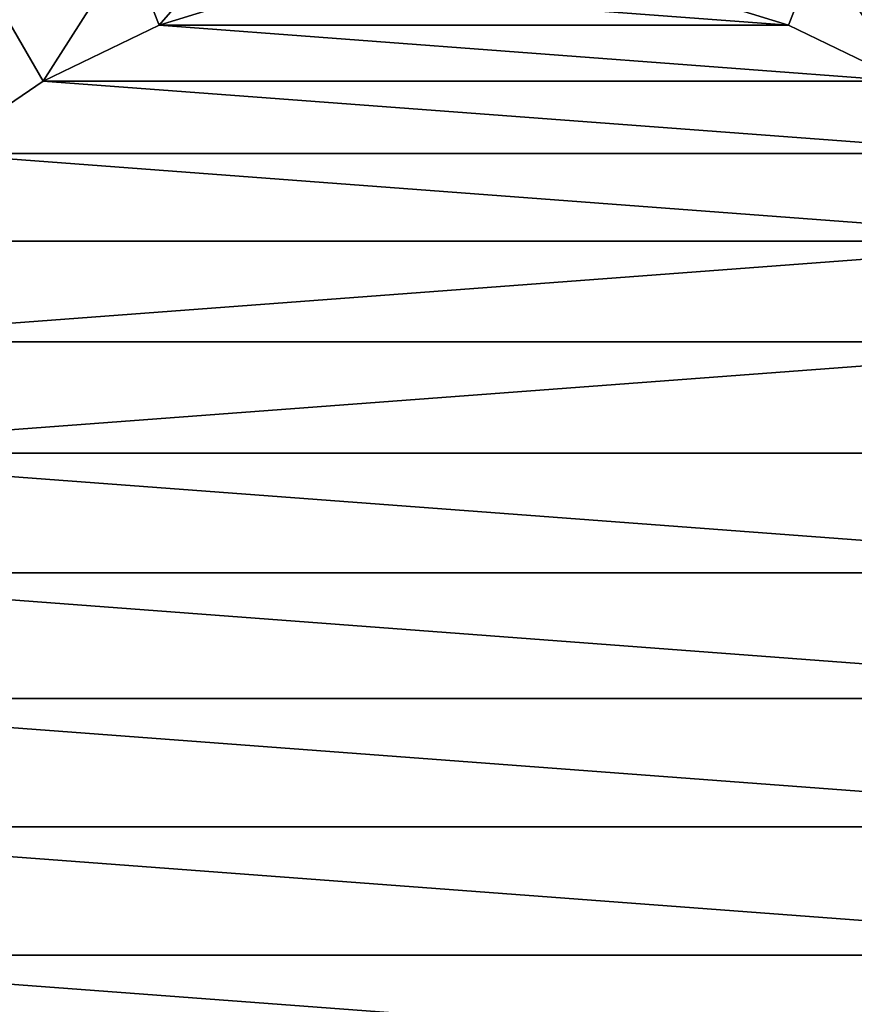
# Model space of a CAD drawing. Header units: metres. Extents: x -82 to 67, y -109 to 109.
# Tile 92 of 216: x -17 to -8, y -3 to 7. Entities that reach past the tile are written whole.
import ezdxf

# ---------------------------------------------------------------- set-up
doc = ezdxf.new("R2010")
doc.units = ezdxf.units.M
doc.layers.add('solid_21_382_010_XXX', color=7, linetype='CONTINUOUS')

msp = doc.modelspace()

# ---------------------------------------------------------------- linework, layer by layer
at = {"layer": 'solid_21_382_010_XXX'}
for points in [[(2.598495, 41.125286, -22.642931), (-26.783684, 41.12529, -22.642931), (-26.784222, -1.536013, -22.642931)], [(2.598495, 41.125286, -22.642931), (-26.784222, -1.536013, -22.642931), (2.598521, -1.536014, -22.642931)], [(-15.472143, 7.074579, -90.051041), (-15.801031, 7.912334, -89.151039), (-14.351407, 8.359492, -89.151039)], [(-14.151124, 7.482061, -90.051041), (-15.472143, 7.074579, -90.051041), (-14.351407, 8.359492, -89.151039)], [(-16.717735, 6.47474, -90.051041), (-17.167818, 7.254115, -89.151039), (-15.801031, 7.912334, -89.151039)], [(-15.472143, 7.074579, -90.051041), (-16.717735, 6.47474, -90.051041), (-15.801031, 7.912334, -89.151039)], [(-8.71339, 7.074579, -90.051041), (-10.03441, 7.482061, -90.051041), (-8.384502, 7.912334, -89.151039)], [(-7.467799, 6.47474, -90.051041), (-8.71339, 7.074579, -90.051041), (-8.384502, 7.912334, -89.151039)], [(-7.467799, 6.47474, -90.051041), (-8.384502, 7.912334, -89.151039), (-7.017716, 7.254115, -89.151039)], [(-14.151089, 7.482069, -91.051041), (-15.472143, 7.07458, -91.051041), (-14.151124, 7.482061, -90.051041)], [(-8.713371, 7.074572, -91.051041), (-15.472143, 7.07458, -91.051041), (-14.151089, 7.482069, -91.051041)], [(-15.472143, 7.07458, -91.051041), (-15.472143, 7.074579, -90.051041), (-14.151124, 7.482061, -90.051041)], [(-8.713371, 7.074572, -91.051041), (-14.151089, 7.482069, -91.051041), (-10.034424, 7.482064, -91.051041)], [(-10.034424, 7.482064, -91.051041), (-10.03441, 7.482061, -90.051041), (-8.71339, 7.074579, -90.051041)], [(-8.713371, 7.074572, -91.051041), (-10.034424, 7.482064, -91.051041), (-8.71339, 7.074579, -90.051041)], [(-16.717735, 6.47474, -90.051041), (-17.860062, 5.695917, -90.051041), (-17.167818, 7.254115, -89.151039)], [(-15.472143, 7.07458, -91.051041), (-16.717735, 6.474741, -91.051041), (-15.472143, 7.074579, -90.051041)], [(-7.467783, 6.474732, -91.051041), (-16.717735, 6.474741, -91.051041), (-15.472143, 7.07458, -91.051041)], [(-16.717735, 6.474741, -91.051041), (-16.717735, 6.47474, -90.051041), (-15.472143, 7.074579, -90.051041)], [(-7.467783, 6.474732, -91.051041), (-15.472143, 7.07458, -91.051041), (-8.713371, 7.074572, -91.051041)], [(-8.713371, 7.074572, -91.051041), (-8.71339, 7.074579, -90.051041), (-7.467799, 6.47474, -90.051041)], [(-7.467783, 6.474732, -91.051041), (-8.713371, 7.074572, -91.051041), (-7.467799, 6.47474, -90.051041)], [(-17.860041, 5.695936, -91.051041), (-17.860062, 5.695917, -90.051041), (-16.717735, 6.47474, -90.051041)], [(-16.717735, 6.474741, -91.051041), (-17.860041, 5.695936, -91.051041), (-16.717735, 6.47474, -90.051041)], [(-6.32548, 5.695925, -91.051041), (-17.860041, 5.695936, -91.051041), (-16.717735, 6.474741, -91.051041)], [(-6.32548, 5.695925, -91.051041), (-16.717735, 6.474741, -91.051041), (-7.467783, 6.474732, -91.051041)], [(-5.312022, 4.755569, -91.051041), (-18.873493, 4.755589, -91.051041), (-17.860041, 5.695936, -91.051041)], [(-5.312022, 4.755569, -91.051041), (-17.860041, 5.695936, -91.051041), (-6.32548, 5.695925, -91.051041)], [(-5.312022, 4.755569, -91.051041), (-19.735455, 3.674727, -91.051041), (-18.873493, 4.755589, -91.051041)], [(-4.45006, 3.6747, -91.051041), (-19.735455, 3.674727, -91.051041), (-5.312022, 4.755569, -91.051041)], [(-4.45006, 3.6747, -91.051041), (-20.426708, 2.477457, -91.051041), (-19.735455, 3.674727, -91.051041)], [(-3.758815, 2.477436, -91.051041), (-20.426708, 2.477457, -91.051041), (-4.45006, 3.6747, -91.051041)], [(-3.253717, 1.190474, -91.051041), (-20.931812, 1.190488, -91.051041), (-20.426708, 2.477457, -91.051041)], [(-3.253717, 1.190474, -91.051041), (-20.426708, 2.477457, -91.051041), (-3.758815, 2.477436, -91.051041)], [(-2.946078, -0.157392, -91.051041), (-21.239454, -0.157385, -91.051041), (-20.931812, 1.190488, -91.051041)], [(-2.946078, -0.157392, -91.051041), (-20.931812, 1.190488, -91.051041), (-3.253717, 1.190474, -91.051041)], [(-21.239454, -0.157385, -91.051041), (-2.842767, -1.536014, -91.051041), (-21.342768, -1.536014, -91.051041)], [(-2.946078, -0.157392, -91.051041), (-2.842767, -1.536014, -91.051041), (-21.239454, -0.157385, -91.051041)], [(2.598521, -1.536014, -22.642931), (-26.784222, -1.536013, -22.642931), (-26.784246, -44.197315, -22.642931)], [(2.598521, -1.536014, -22.642931), (-26.784246, -44.197315, -22.642931), (2.598529, -44.197315, -22.642931)], [(-2.946079, -2.914642, -91.051041), (-21.342768, -1.536014, -91.051041), (-2.842767, -1.536014, -91.051041)], [(-21.239456, -2.914635, -91.051041), (-21.342768, -1.536014, -91.051041), (-2.946079, -2.914642, -91.051041)], [(-21.239456, -2.914635, -91.051041), (-2.946079, -2.914642, -91.051041), (-3.253721, -4.262515, -91.051041)], [(-21.239456, -2.914635, -91.051041), (-3.253721, -4.262515, -91.051041), (-20.931816, -4.262501, -91.051041)]]:
    msp.add_3dface(points, dxfattribs=at)

doc.saveas('drawing.dxf')
